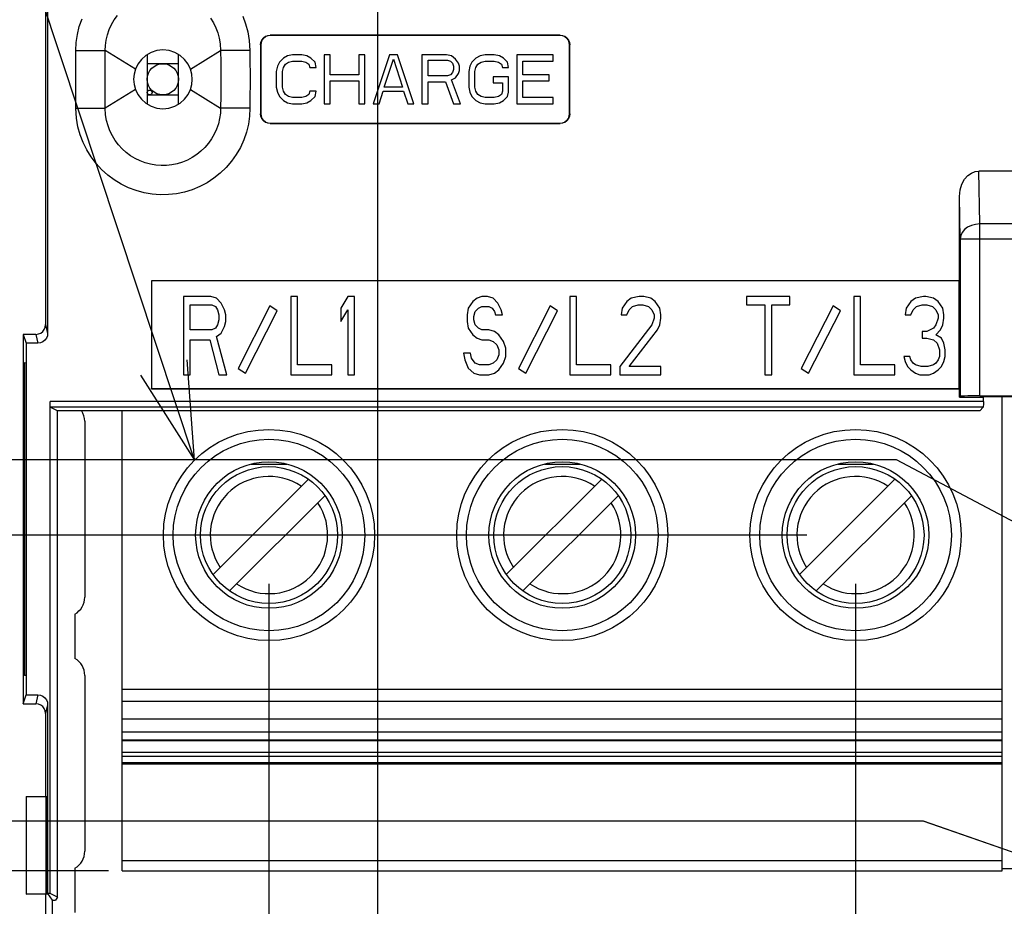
# Model space of a CAD drawing. Extents: x 30 to 410, y 34 to 287.
# Tile 52 of 66: x 259 to 279, y 178 to 197. Entities that reach past the tile are written whole.
import ezdxf

# ---------------------------------------------------------------- set-up
doc = ezdxf.new("R2010")
doc.units = 0
doc.header["$LTSCALE"] = 23.1
doc.layers.get('0').update_dxf_attribs({"linetype": 'CONTINUOUS'})
for name, color, linetype in [('ALL_AXIS', 7, 'CONTINUOUS'), ('ALL_CURVE', 7, 'CONTINUOUS'), ('ALL_DIM', 7, 'CONTINUOUS'), ('ALL_FEATURES', 7, 'CONTINUOUS'), ('ALL_NOTE', 7, 'CONTINUOUS')]:
    doc.layers.add(name, color=color, linetype=linetype)
doc.dimstyles.get("Standard").update_dxf_attribs({"dimtxt": 2.5, "dimasz": 2.5, "dimexe": 1.25, "dimexo": 0.625, "dimtad": 1, "dimcen": 2.5, "dimazin": 3, "dimtfac": 1, "dimtmove": 0, "dimatfit": 3})

# ---------------------------------------------------------------- blocks, each defined once
blk = doc.blocks.new('_OPEN')
at = {"color": 0, "linetype": 'BYBLOCK'}
for p, q in [((0, 0), (-1, 0.25)), ((-1, -0.25), (0, 0)), ((-1, 0), (0, 0))]:
    blk.add_line(p, q, dxfattribs=at)
blk = doc.blocks.new('*D8')
at = {"layer": 'ALL_DIM', "color": 2, "linetype": 'CONTINUOUS'}
for p, q in [((263.855, 185.012), (263.855, 151.345)), ((266.085, 162.496), (266.085, 151.345)), ((263.855, 152.345), (253.71, 152.345)), ((253.71, 152.345), (264.97, 152.345)), ((271.085, 152.345), (264.97, 152.345)), ((266.085, 152.345), (271.085, 152.345))]:
    blk.add_line(p, q, dxfattribs=at)
at = {"layer": 'ALL_DIM', "color": 2, "linetype": 'CONTINUOUS', "xscale": 2, "yscale": 2, "zscale": 2}
blk.add_blockref('_OPEN', (263.855, 152.345), dxfattribs=at)
at = {"layer": 'ALL_DIM', "color": 2, "linetype": 'CONTINUOUS', "xscale": 2, "yscale": 2, "zscale": 2, "rotation": 180}
blk.add_blockref('_OPEN', (266.085, 152.345), dxfattribs=at)
blk = doc.blocks.new('*D9')
at = {"layer": 'ALL_DIM', "color": 2, "linetype": 'CONTINUOUS'}
for p, q in [((282.855, 185.108), (282.855, 139.345)), ((266.085, 162.694), (266.085, 139.345)), ((266.085, 140.345), (274.47, 140.345)), ((282.855, 140.345), (274.47, 140.345))]:
    blk.add_line(p, q, dxfattribs=at)
at = {"layer": 'ALL_DIM', "color": 2, "linetype": 'CONTINUOUS', "xscale": 2, "yscale": 2, "zscale": 2, "rotation": 180}
blk.add_blockref('_OPEN', (266.085, 140.345), dxfattribs=at)
at = {"layer": 'ALL_DIM', "color": 2, "linetype": 'CONTINUOUS', "xscale": 2, "yscale": 2, "zscale": 2}
blk.add_blockref('_OPEN', (282.855, 140.345), dxfattribs=at)
blk = doc.blocks.new('*D10')
at = {"layer": 'ALL_DIM', "color": 2, "linetype": 'CONTINUOUS'}
for p, q in [((312.325, 185.012), (312.325, 145.034)), ((266.085, 161.351), (266.085, 121.345)), ((312.325, 138.965), (312.325, 131.358)), ((312.325, 125.234), (312.325, 121.345)), ((266.085, 122.345), (289.205, 122.345)), ((312.325, 122.345), (289.205, 122.345))]:
    blk.add_line(p, q, dxfattribs=at)
at = {"layer": 'ALL_DIM', "color": 2, "linetype": 'CONTINUOUS', "xscale": 2, "yscale": 2, "zscale": 2, "rotation": 180}
blk.add_blockref('_OPEN', (266.085, 122.345), dxfattribs=at)
at = {"layer": 'ALL_DIM', "color": 2, "linetype": 'CONTINUOUS', "xscale": 2, "yscale": 2, "zscale": 2}
blk.add_blockref('_OPEN', (312.325, 122.345), dxfattribs=at)
blk = doc.blocks.new('*D11')
at = {"layer": 'ALL_DIM', "color": 2, "linetype": 'CONTINUOUS'}
for p, q in [((303.229, 182.16), (303.229, 145.042)), ((266.085, 164.707), (266.085, 127.345)), ((303.229, 138.987), (303.229, 127.345)), ((266.085, 128.345), (284.657, 128.345)), ((303.229, 128.345), (284.657, 128.345))]:
    blk.add_line(p, q, dxfattribs=at)
at = {"layer": 'ALL_DIM', "color": 2, "linetype": 'CONTINUOUS', "xscale": 2, "yscale": 2, "zscale": 2, "rotation": 180}
blk.add_blockref('_OPEN', (266.085, 128.345), dxfattribs=at)
at = {"layer": 'ALL_DIM', "color": 2, "linetype": 'CONTINUOUS', "xscale": 2, "yscale": 2, "zscale": 2}
blk.add_blockref('_OPEN', (303.229, 128.345), dxfattribs=at)
blk = doc.blocks.new('*D21')
at = {"layer": 'ALL_DIM', "color": 2, "linetype": 'CONTINUOUS'}
for p, q in [((263.855, 185.012), (263.855, 145.345)), ((275.855, 185.012), (275.855, 145.345)), ((263.855, 146.345), (239.586, 146.345)), ((239.586, 146.345), (269.855, 146.345)), ((280.855, 146.345), (269.855, 146.345)), ((275.855, 146.345), (280.855, 146.345))]:
    blk.add_line(p, q, dxfattribs=at)
at = {"layer": 'ALL_DIM', "color": 2, "linetype": 'CONTINUOUS', "xscale": 2, "yscale": 2, "zscale": 2}
blk.add_blockref('_OPEN', (263.855, 146.345), dxfattribs=at)
at = {"layer": 'ALL_DIM', "color": 2, "linetype": 'CONTINUOUS', "xscale": 2, "yscale": 2, "zscale": 2, "rotation": 180}
blk.add_blockref('_OPEN', (275.855, 146.345), dxfattribs=at)
blk = doc.blocks.new('*D26')
at = {"layer": 'ALL_DIM', "color": 2, "linetype": 'CONTINUOUS'}
for p, q in [((282.855, 185.108), (282.855, 139.345)), ((296.855, 185.108), (296.855, 139.345)), ((282.855, 140.345), (277.855, 140.345)), ((277.855, 140.345), (289.855, 140.345)), ((326.355, 140.345), (289.855, 140.345)), ((296.855, 140.345), (326.355, 140.345))]:
    blk.add_line(p, q, dxfattribs=at)
at = {"layer": 'ALL_DIM', "color": 2, "linetype": 'CONTINUOUS', "xscale": 2, "yscale": 2, "zscale": 2}
blk.add_blockref('_OPEN', (282.855, 140.345), dxfattribs=at)
at = {"layer": 'ALL_DIM', "color": 2, "linetype": 'CONTINUOUS', "xscale": 2, "yscale": 2, "zscale": 2, "rotation": 180}
blk.add_blockref('_OPEN', (296.855, 140.345), dxfattribs=at)
blk = doc.blocks.new('_DOT')
at = {"color": 0, "linetype": 'BYBLOCK'}
blk.add_line((-0.25, 0), (-1, 0), dxfattribs=at)
at = {"color": 0, "linetype": 'BYBLOCK', "const_width": 0.25}
blk.add_lwpolyline([(-0.125, 0, 1), (0.125, 0, 1)], format="xyb", close=True, dxfattribs=at)
blk = doc.blocks.new('*D27')
at = {"layer": 'ALL_DIM', "color": 2, "linetype": 'CONTINUOUS'}
for p, q in [((242.085, 187.554), (242.085, 199.679)), ((242.085, 199.679), (242.085, 183.856)), ((276.689, 187.554), (241.085, 187.554)), ((279.413, 186.108), (276.689, 187.554)), ((281.855, 186.108), (279.413, 186.108)), ((242.085, 179.907), (242.085, 183.856)), ((277.246, 180.157), (241.085, 180.157)), ((242.085, 180.157), (242.085, 179.907)), ((280.023, 179.188), (277.246, 180.157)), ((283.236, 179.188), (280.023, 179.188))]:
    blk.add_line(p, q, dxfattribs=at)
at = {"layer": 'ALL_DIM', "color": 2, "linetype": 'CONTINUOUS', "xscale": 2, "yscale": 2, "zscale": 2}
for name, p, rotation in [('_OPEN', (242.085, 187.554), 270), ('_DOT', (242.085, 180.157), 90)]:
    blk.add_blockref(name, p, dxfattribs=dict(at, rotation=rotation))
blk = doc.blocks.new('*D28')
at = {"layer": 'ALL_DIM', "color": 2, "linetype": 'CONTINUOUS'}
for p, q in [((266.085, 173.74), (266.085, 247.094)), ((271.125, 232.1), (271.125, 247.094)), ((266.085, 246.094), (252.865, 246.094)), ((252.865, 246.094), (268.605, 246.094)), ((276.125, 246.094), (268.605, 246.094)), ((271.125, 246.094), (276.125, 246.094))]:
    blk.add_line(p, q, dxfattribs=at)
at = {"layer": 'ALL_DIM', "color": 2, "linetype": 'CONTINUOUS', "xscale": 2, "yscale": 2, "zscale": 2}
blk.add_blockref('_OPEN', (266.085, 246.094), dxfattribs=at)
at = {"layer": 'ALL_DIM', "color": 2, "linetype": 'CONTINUOUS', "xscale": 2, "yscale": 2, "zscale": 2, "rotation": 180}
blk.add_blockref('_OPEN', (271.125, 246.094), dxfattribs=at)
blk = doc.blocks.new('*D29')
at = {"layer": 'ALL_DIM', "color": 2, "linetype": 'CONTINUOUS'}
for p, q in [((267.365, 228.34), (235.085, 228.34)), ((236.085, 228.34), (236.085, 198.94)), ((236.085, 169.54), (236.085, 198.94)), ((261.885, 169.54), (235.085, 169.54))]:
    blk.add_line(p, q, dxfattribs=at)
at = {"layer": 'ALL_DIM', "color": 2, "linetype": 'CONTINUOUS', "xscale": 2, "yscale": 2, "zscale": 2}
for p, rotation in [((236.085, 228.34), 90), ((236.085, 169.54), 270)]:
    blk.add_blockref('_OPEN', p, dxfattribs=dict(at, rotation=rotation))
blk = doc.blocks.new('*D30')
at = {"layer": 'ALL_DIM', "color": 2, "linetype": 'CONTINUOUS'}
for p, q in [((248.085, 186.012), (248.085, 200.349)), ((248.085, 200.349), (248.085, 182.576)), ((274.855, 186.012), (247.085, 186.012)), ((248.085, 178.89), (248.085, 182.576)), ((260.575, 179.14), (247.085, 179.14)), ((248.085, 179.14), (248.085, 178.89))]:
    blk.add_line(p, q, dxfattribs=at)
at = {"layer": 'ALL_DIM', "color": 2, "linetype": 'CONTINUOUS', "xscale": 2, "yscale": 2, "zscale": 2}
for name, p, rotation in [('_OPEN', (248.085, 186.012), 270), ('_DOT', (248.085, 179.14), 90)]:
    blk.add_blockref(name, p, dxfattribs=dict(at, rotation=rotation))
blk = doc.blocks.new('*D31')
at = {"layer": 'ALL_DIM', "color": 2, "linetype": 'CONTINUOUS'}
for p, q in [((248.085, 179.14), (248.085, 179.39)), ((248.085, 179.39), (248.085, 174.34)), ((259.855, 179.14), (247.085, 179.14)), ((248.085, 162.329), (248.085, 174.34)), ((265.085, 169.54), (247.085, 169.54)), ((248.085, 169.54), (248.085, 162.329))]:
    blk.add_line(p, q, dxfattribs=at)
at = {"layer": 'ALL_DIM', "color": 2, "linetype": 'CONTINUOUS', "xscale": 2, "yscale": 2, "zscale": 2}
for name, p, rotation in [('_DOT', (248.085, 179.14), 270), ('_OPEN', (248.085, 169.54), 90)]:
    blk.add_blockref(name, p, dxfattribs=dict(at, rotation=rotation))
blk = doc.blocks.new('*D32')
at = {"layer": 'ALL_DIM', "color": 2, "linetype": 'CONTINUOUS'}
for p, q in [((242.085, 180.158), (242.085, 180.408)), ((242.085, 180.408), (242.085, 174.849)), ((245.049, 180.158), (241.085, 180.158)), ((277.241, 180.158), (248.531, 180.158)), ((280.023, 179.188), (277.241, 180.158)), ((282.673, 179.188), (280.023, 179.188)), ((242.085, 157.487), (242.085, 174.849)), ((261.885, 169.54), (241.085, 169.54)), ((242.085, 169.54), (242.085, 157.487))]:
    blk.add_line(p, q, dxfattribs=at)
at = {"layer": 'ALL_DIM', "color": 2, "linetype": 'CONTINUOUS', "xscale": 2, "yscale": 2, "zscale": 2}
for name, p, rotation in [('_DOT', (242.085, 180.158), 270), ('_OPEN', (242.085, 169.54), 90)]:
    blk.add_blockref(name, p, dxfattribs=dict(at, rotation=rotation))

msp = doc.modelspace()

# ---------------------------------------------------------------- linework, layer by layer
at = {"layer": 'ALL_AXIS', "color": 7, "linetype": 'CONTINUOUS'}
for p, q in [((261.365, 195.66), (261.365, 195.02)), ((262.005, 195.66), (261.365, 195.66)), ((262.005, 195.02), (262.005, 195.66)), ((261.365, 195.02), (262.005, 195.02)), ((260.085, 188.34), (260.085, 184.74)), ((259.885, 184.393), (259.885, 183.486)), ((260.085, 183.14), (260.085, 179.54)), ((259.885, 179.193), (259.885, 178.286))]:
    msp.add_line(p, q, dxfattribs=at)
msp.add_circle((261.685, 195.34), 0.32, dxfattribs=at)
for centre, start, end in [((259.685, 188.34), 360, 33.0176), ((259.685, 184.74), 300, 0), ((259.685, 183.14), 360, 60), ((259.685, 179.54), 300, 0)]:
    msp.add_arc(centre, 0.4, start, end, dxfattribs=at)
at = {"layer": 'ALL_CURVE', "color": 4, "linetype": 'CONTINUOUS'}
msp.add_circle((261.415, 195.07), 0.05, dxfattribs=at)
at = {"layer": 'ALL_FEATURES', "color": 7, "linetype": 'CONTINUOUS'}
for p, q in [((259.285, 217.959), (259.285, 190.32)), ((259.327, 215.743), (259.327, 190.14)), ((269.809, 196.243), (263.882, 196.243)), ((269.805, 196.24), (263.885, 196.24)), ((263.682, 196.043), (263.682, 194.636)), ((263.685, 196.04), (263.685, 194.64)), ((270.005, 194.64), (270.005, 196.04)), ((270.009, 194.636), (270.009, 196.043)), ((261.365, 195.846), (261.365, 195.66)), ((262.005, 195.66), (262.005, 195.846)), ((264.234, 195.818), (264.151, 195.776)), ((264.339, 195.84), (264.234, 195.818)), ((264.526, 195.84), (264.339, 195.84)), ((264.63, 195.818), (264.526, 195.84)), ((264.714, 195.776), (264.63, 195.818)), ((264.984, 195.84), (264.984, 194.84)), ((265.109, 195.84), (264.984, 195.84)), ((265.109, 195.435), (265.109, 195.84)), ((265.693, 195.84), (265.693, 195.435)), ((265.818, 195.84), (265.693, 195.84)), ((265.818, 194.84), (265.818, 195.84)), ((266.318, 195.84), (265.984, 194.84)), ((266.484, 195.84), (266.318, 195.84)), ((266.818, 194.84), (266.484, 195.84)), ((266.984, 195.84), (266.984, 194.84)), ((267.484, 195.84), (266.984, 195.84)), ((267.589, 195.818), (267.484, 195.84)), ((267.672, 195.754), (267.589, 195.818)), ((268.172, 195.818), (268.089, 195.776)), ((268.276, 195.84), (268.172, 195.818)), ((268.464, 195.84), (268.276, 195.84)), ((268.568, 195.818), (268.464, 195.84)), ((268.651, 195.776), (268.568, 195.818)), ((268.922, 195.84), (268.922, 194.84)), ((269.672, 195.84), (268.922, 195.84)), ((269.672, 195.712), (269.672, 195.84)), ((264.026, 195.606), (264.005, 195.499)), ((264.068, 195.691), (264.026, 195.606)), ((264.151, 195.776), (264.068, 195.691)), ((264.13, 195.499), (264.151, 195.584)), ((264.151, 195.584), (264.193, 195.648)), ((264.193, 195.648), (264.255, 195.691)), ((264.255, 195.691), (264.339, 195.712)), ((264.339, 195.712), (264.526, 195.712)), ((264.526, 195.712), (264.609, 195.691)), ((264.609, 195.691), (264.672, 195.648)), ((264.672, 195.648), (264.693, 195.584)), ((264.693, 195.584), (264.818, 195.584)), ((264.797, 195.691), (264.714, 195.776)), ((264.818, 195.584), (264.797, 195.691)), ((266.214, 195.18), (266.401, 195.754)), ((266.401, 195.754), (266.589, 195.18)), ((267.109, 195.414), (267.109, 195.733)), ((267.109, 195.733), (267.505, 195.733)), ((267.505, 195.733), (267.568, 195.712)), ((267.568, 195.712), (267.609, 195.669)), ((267.609, 195.669), (267.63, 195.606)), ((267.63, 195.606), (267.63, 195.542)), ((267.734, 195.669), (267.672, 195.754)), ((267.755, 195.606), (267.734, 195.669)), ((267.755, 195.52), (267.755, 195.606)), ((267.964, 195.606), (267.943, 195.499)), ((268.005, 195.691), (267.964, 195.606)), ((268.089, 195.776), (268.005, 195.691)), ((268.068, 195.499), (268.089, 195.584)), ((268.089, 195.584), (268.13, 195.648)), ((268.13, 195.648), (268.193, 195.691)), ((268.193, 195.691), (268.276, 195.712)), ((268.276, 195.712), (268.464, 195.712)), ((268.464, 195.712), (268.547, 195.691)), ((268.547, 195.691), (268.609, 195.648)), ((268.609, 195.648), (268.63, 195.584)), ((268.63, 195.584), (268.755, 195.584)), ((268.734, 195.691), (268.651, 195.776)), ((268.755, 195.584), (268.734, 195.691)), ((269.047, 195.435), (269.047, 195.712)), ((269.047, 195.712), (269.672, 195.712)), ((264.005, 195.499), (264.005, 195.18)), ((264.13, 195.18), (264.13, 195.499)), ((265.693, 195.435), (265.109, 195.435)), ((267.505, 195.414), (267.109, 195.414)), ((267.568, 195.435), (267.505, 195.414)), ((267.609, 195.478), (267.568, 195.435)), ((267.63, 195.542), (267.609, 195.478)), ((267.672, 195.372), (267.734, 195.457)), ((267.734, 195.457), (267.755, 195.52)), ((267.943, 195.499), (267.943, 195.18)), ((268.068, 195.18), (268.068, 195.499)), ((268.443, 195.393), (268.443, 195.265)), ((268.755, 195.393), (268.443, 195.393)), ((268.755, 195.074), (268.755, 195.393)), ((269.589, 195.435), (269.047, 195.435)), ((269.589, 195.308), (269.589, 195.435)), ((264.005, 195.18), (264.026, 195.074)), ((264.151, 195.095), (264.13, 195.18)), ((265.109, 194.84), (265.109, 195.308)), ((265.109, 195.308), (265.693, 195.308)), ((265.693, 195.308), (265.693, 194.84)), ((266.589, 195.18), (266.214, 195.18)), ((267.109, 194.84), (267.109, 195.286)), ((267.109, 195.286), (267.464, 195.286)), ((267.464, 195.286), (267.63, 194.84)), ((267.589, 195.329), (267.672, 195.372)), ((267.776, 194.84), (267.589, 195.329)), ((267.943, 195.18), (267.964, 195.074)), ((268.089, 195.095), (268.068, 195.18)), ((268.443, 195.265), (268.63, 195.265)), ((268.63, 195.265), (268.63, 195.095)), ((269.047, 194.967), (269.047, 195.308)), ((269.047, 195.308), (269.589, 195.308)), ((261.365, 195.02), (261.365, 194.833)), ((262.005, 194.833), (262.005, 195.02)), ((264.026, 195.074), (264.068, 194.989)), ((264.068, 194.989), (264.151, 194.903)), ((264.193, 195.031), (264.151, 195.095)), ((264.255, 194.989), (264.193, 195.031)), ((264.339, 194.967), (264.255, 194.989)), ((264.609, 194.989), (264.526, 194.967)), ((264.672, 195.031), (264.609, 194.989)), ((264.693, 195.095), (264.672, 195.031)), ((264.818, 195.095), (264.693, 195.095)), ((264.714, 194.903), (264.797, 194.989)), ((264.797, 194.989), (264.818, 195.095)), ((266.109, 194.84), (266.193, 195.095)), ((266.193, 195.095), (266.609, 195.095)), ((266.609, 195.095), (266.693, 194.84)), ((267.964, 195.074), (268.005, 194.989)), ((268.005, 194.989), (268.089, 194.903)), ((268.13, 195.031), (268.089, 195.095)), ((268.193, 194.989), (268.13, 195.031)), ((268.276, 194.967), (268.193, 194.989)), ((268.547, 194.989), (268.464, 194.967)), ((268.609, 195.031), (268.547, 194.989)), ((268.63, 195.095), (268.609, 195.031)), ((268.651, 194.903), (268.734, 194.989)), ((268.734, 194.989), (268.755, 195.074)), ((264.151, 194.903), (264.234, 194.861)), ((264.234, 194.861), (264.339, 194.84)), ((264.526, 194.967), (264.339, 194.967)), ((264.339, 194.84), (264.526, 194.84)), ((264.526, 194.84), (264.63, 194.861)), ((264.63, 194.861), (264.714, 194.903)), ((264.984, 194.84), (265.109, 194.84)), ((265.693, 194.84), (265.818, 194.84)), ((265.984, 194.84), (266.109, 194.84)), ((266.693, 194.84), (266.818, 194.84)), ((266.984, 194.84), (267.109, 194.84)), ((267.63, 194.84), (267.776, 194.84)), ((268.089, 194.903), (268.172, 194.861)), ((268.172, 194.861), (268.276, 194.84)), ((268.464, 194.967), (268.276, 194.967)), ((268.276, 194.84), (268.464, 194.84)), ((268.464, 194.84), (268.568, 194.861)), ((268.568, 194.861), (268.651, 194.903)), ((268.922, 194.84), (269.672, 194.84)), ((269.672, 194.967), (269.047, 194.967)), ((269.672, 194.84), (269.672, 194.967)), ((263.882, 194.436), (269.809, 194.436)), ((263.885, 194.44), (269.805, 194.44)), ((301.336, 193.46), (278.374, 193.46)), ((277.979, 191.215), (277.979, 192.939)), ((261.452, 191.215), (261.452, 189.008)), ((261.452, 191.215), (261.455, 191.212)), ((277.979, 191.215), (261.452, 191.215)), ((261.455, 191.212), (261.455, 189.012)), ((277.975, 191.212), (261.455, 191.212)), ((277.979, 191.215), (277.975, 191.212)), ((277.975, 189.012), (277.975, 191.212)), ((262.105, 190.892), (262.105, 189.292)), ((262.665, 190.892), (262.105, 190.892)), ((262.782, 190.858), (262.665, 190.892)), ((262.875, 190.755), (262.782, 190.858)), ((262.945, 190.619), (262.875, 190.755)), ((264.299, 190.892), (264.299, 189.292)), ((264.439, 190.892), (264.299, 190.892)), ((264.439, 189.496), (264.439, 190.892)), ((265.465, 190.892), (265.325, 190.653)), ((265.605, 190.892), (265.465, 190.892)), ((265.605, 189.292), (265.605, 190.892)), ((268.024, 190.789), (267.93, 190.653)), ((268.117, 190.858), (268.024, 190.789)), ((268.21, 190.892), (268.117, 190.858)), ((268.327, 190.892), (268.21, 190.892)), ((268.444, 190.858), (268.327, 190.892)), ((268.537, 190.755), (268.444, 190.858)), ((268.607, 190.619), (268.537, 190.755)), ((270.007, 190.892), (270.007, 189.292)), ((270.147, 190.892), (270.007, 190.892)), ((270.147, 189.496), (270.147, 190.892)), ((271.174, 190.789), (271.08, 190.653)), ((271.267, 190.858), (271.174, 190.789)), ((271.43, 190.892), (271.267, 190.858)), ((271.524, 190.892), (271.43, 190.892)), ((271.664, 190.858), (271.524, 190.892)), ((271.757, 190.789), (271.664, 190.858)), ((271.85, 190.653), (271.757, 190.789)), ((273.625, 190.892), (273.625, 190.721)), ((274.512, 190.892), (273.625, 190.892)), ((274.512, 190.721), (274.512, 190.892)), ((275.819, 190.892), (275.819, 189.292)), ((275.959, 190.892), (275.819, 190.892)), ((275.959, 189.496), (275.959, 190.892)), ((276.985, 190.789), (276.892, 190.653)), ((277.079, 190.858), (276.985, 190.789)), ((277.242, 190.892), (277.079, 190.858)), ((277.289, 190.892), (277.242, 190.892)), ((277.452, 190.858), (277.289, 190.892)), ((277.545, 190.789), (277.452, 190.858)), ((277.639, 190.653), (277.545, 190.789)), ((262.245, 190.211), (262.245, 190.721)), ((262.245, 190.721), (262.689, 190.721)), ((262.689, 190.721), (262.759, 190.687)), ((262.759, 190.687), (262.805, 190.619)), ((262.805, 190.619), (262.829, 190.517)), ((262.969, 190.517), (262.945, 190.619)), ((263.875, 190.701), (263.225, 189.424)), ((263.375, 189.322), (264.025, 190.599)), ((264.025, 190.599), (263.875, 190.701)), ((265.325, 190.653), (265.325, 190.381)), ((265.325, 190.381), (265.465, 190.619)), ((265.465, 190.619), (265.465, 189.292)), ((267.93, 190.653), (267.907, 190.517)), ((268.047, 190.483), (268.07, 190.585)), ((268.07, 190.585), (268.14, 190.653)), ((268.14, 190.653), (268.21, 190.687)), ((268.21, 190.687), (268.35, 190.687)), ((268.35, 190.687), (268.42, 190.653)), ((268.42, 190.653), (268.467, 190.585)), ((268.467, 190.585), (268.49, 190.517)), ((268.63, 190.517), (268.607, 190.619)), ((269.607, 190.701), (268.957, 189.424)), ((269.107, 189.322), (269.757, 190.599)), ((269.757, 190.599), (269.607, 190.701)), ((271.08, 190.653), (271.057, 190.517)), ((271.174, 190.517), (271.22, 190.619)), ((271.22, 190.619), (271.29, 190.687)), ((271.29, 190.687), (271.407, 190.721)), ((271.407, 190.721), (271.5, 190.721)), ((271.5, 190.721), (271.617, 190.687)), ((271.617, 190.687), (271.687, 190.619)), ((271.687, 190.619), (271.734, 190.517)), ((271.874, 190.517), (271.85, 190.653)), ((273.625, 190.721), (273.999, 190.721)), ((273.999, 190.721), (273.999, 189.292)), ((274.139, 189.292), (274.139, 190.721)), ((274.139, 190.721), (274.512, 190.721)), ((275.395, 190.701), (274.745, 189.424)), ((274.895, 189.322), (275.545, 190.599)), ((275.545, 190.599), (275.395, 190.701)), ((276.892, 190.653), (276.869, 190.517)), ((276.985, 190.517), (277.032, 190.619)), ((277.032, 190.619), (277.102, 190.687)), ((277.102, 190.687), (277.219, 190.721)), ((277.219, 190.721), (277.312, 190.721)), ((277.312, 190.721), (277.429, 190.687)), ((277.429, 190.687), (277.499, 190.619)), ((277.499, 190.619), (277.545, 190.517)), ((277.662, 190.517), (277.639, 190.653)), ((262.829, 190.415), (262.805, 190.313)), ((262.829, 190.517), (262.829, 190.415)), ((262.945, 190.279), (262.969, 190.381)), ((262.969, 190.381), (262.969, 190.517)), ((267.907, 190.517), (267.907, 190.381)), ((267.907, 190.381), (267.93, 190.245)), ((268.047, 190.415), (268.047, 190.483)), ((268.07, 190.313), (268.047, 190.415)), ((268.49, 190.517), (268.63, 190.517)), ((271.057, 190.517), (271.174, 190.517)), ((271.734, 190.449), (271.687, 190.313)), ((271.734, 190.517), (271.734, 190.449)), ((271.85, 190.313), (271.874, 190.449)), ((271.874, 190.449), (271.874, 190.517)), ((276.869, 190.517), (276.985, 190.517)), ((277.545, 190.449), (277.499, 190.313)), ((277.545, 190.517), (277.545, 190.449)), ((277.639, 190.313), (277.662, 190.449)), ((277.662, 190.449), (277.662, 190.517)), ((262.689, 190.211), (262.245, 190.211)), ((262.759, 190.245), (262.689, 190.211)), ((262.805, 190.313), (262.759, 190.245)), ((262.875, 190.143), (262.945, 190.279)), ((267.93, 190.245), (268.024, 190.109)), ((268.14, 190.245), (268.07, 190.313)), ((268.21, 190.211), (268.14, 190.245)), ((268.35, 190.211), (268.21, 190.211)), ((268.467, 190.177), (268.35, 190.211)), ((268.56, 190.109), (268.467, 190.177)), ((271.687, 190.313), (271.034, 189.462)), ((271.22, 189.462), (271.804, 190.211)), ((271.804, 190.211), (271.85, 190.313)), ((277.219, 190.177), (277.219, 190.041)), ((277.312, 190.177), (277.219, 190.177)), ((277.452, 190.245), (277.312, 190.177)), ((277.499, 190.313), (277.452, 190.245)), ((277.499, 190.109), (277.592, 190.211)), ((277.592, 190.211), (277.639, 190.313)), ((258.825, 190.12), (258.825, 182.559)), ((258.825, 190.12), (258.885, 189.94)), ((259.085, 190.12), (258.825, 190.12)), ((262.245, 189.292), (262.245, 190.006)), ((262.245, 190.006), (262.642, 190.006)), ((262.642, 190.006), (262.829, 189.292)), ((262.782, 190.075), (262.875, 190.143)), ((262.992, 189.292), (262.782, 190.075)), ((268.024, 190.109), (268.117, 190.041)), ((268.117, 190.041), (268.21, 190.006)), ((268.21, 190.006), (268.35, 190.006)), ((268.35, 190.006), (268.444, 189.972)), ((268.444, 189.972), (268.514, 189.904)), ((268.654, 189.972), (268.56, 190.109)), ((268.7, 189.836), (268.654, 189.972)), ((277.219, 190.041), (277.312, 190.041)), ((277.312, 190.041), (277.452, 190.006)), ((277.452, 190.006), (277.522, 189.938)), ((277.615, 190.041), (277.499, 190.109)), ((277.662, 189.938), (277.615, 190.041)), ((258.885, 189.94), (258.885, 182.74)), ((259.127, 189.94), (258.885, 189.94)), ((268.514, 189.904), (268.56, 189.802)), ((268.56, 189.802), (268.56, 189.7)), ((268.7, 189.666), (268.7, 189.836)), ((277.522, 189.938), (277.569, 189.802)), ((277.569, 189.802), (277.569, 189.666)), ((277.685, 189.802), (277.662, 189.938)), ((277.685, 189.666), (277.685, 189.802)), ((258.857, 183.138), (258.857, 189.541)), ((258.857, 189.541), (258.881, 189.54)), ((258.881, 189.54), (258.881, 183.139)), ((267.837, 189.734), (267.86, 189.598)), ((267.977, 189.734), (267.837, 189.734)), ((267.86, 189.598), (267.93, 189.428)), ((268, 189.632), (267.977, 189.734)), ((268.07, 189.53), (268, 189.632)), ((268.514, 189.598), (268.444, 189.53)), ((268.56, 189.7), (268.514, 189.598)), ((268.654, 189.53), (268.7, 189.666)), ((276.845, 189.666), (276.869, 189.564)), ((276.962, 189.666), (276.845, 189.666)), ((276.869, 189.564), (276.915, 189.462)), ((276.985, 189.598), (276.962, 189.666)), ((277.032, 189.53), (276.985, 189.598)), ((277.545, 189.598), (277.499, 189.53)), ((277.569, 189.666), (277.545, 189.598)), ((277.615, 189.462), (277.662, 189.564)), ((277.662, 189.564), (277.685, 189.666)), ((263.225, 189.424), (263.375, 189.322)), ((265.139, 189.496), (264.439, 189.496)), ((265.139, 189.292), (265.139, 189.496)), ((267.93, 189.428), (268.047, 189.326)), ((268.164, 189.496), (268.07, 189.53)), ((268.35, 189.496), (268.164, 189.496)), ((268.444, 189.53), (268.35, 189.496)), ((268.467, 189.326), (268.56, 189.394)), ((268.56, 189.394), (268.654, 189.53)), ((268.957, 189.424), (269.107, 189.322)), ((270.847, 189.496), (270.147, 189.496)), ((270.847, 189.292), (270.847, 189.496)), ((271.034, 189.462), (271.034, 189.292)), ((271.874, 189.462), (271.22, 189.462)), ((271.874, 189.292), (271.874, 189.462)), ((274.745, 189.424), (274.895, 189.322)), ((276.659, 189.496), (275.959, 189.496)), ((276.659, 189.292), (276.659, 189.496)), ((276.915, 189.462), (276.985, 189.394)), ((276.985, 189.394), (277.079, 189.326)), ((277.079, 189.496), (277.032, 189.53)), ((277.195, 189.462), (277.079, 189.496)), ((277.335, 189.462), (277.195, 189.462)), ((277.452, 189.496), (277.335, 189.462)), ((277.499, 189.53), (277.452, 189.496)), ((277.452, 189.326), (277.545, 189.394)), ((277.545, 189.394), (277.615, 189.462)), ((262.105, 189.292), (262.245, 189.292)), ((262.829, 189.292), (262.992, 189.292)), ((264.299, 189.292), (265.139, 189.292)), ((265.465, 189.292), (265.605, 189.292)), ((268.047, 189.326), (268.164, 189.292)), ((268.164, 189.292), (268.35, 189.292)), ((268.35, 189.292), (268.467, 189.326)), ((270.007, 189.292), (270.847, 189.292)), ((271.034, 189.292), (271.874, 189.292)), ((273.999, 189.292), (274.139, 189.292)), ((275.819, 189.292), (276.659, 189.292)), ((277.079, 189.326), (277.172, 189.292)), ((277.172, 189.292), (277.359, 189.292)), ((277.359, 189.292), (277.452, 189.326)), ((261.452, 189.008), (261.455, 189.012)), ((261.452, 189.008), (277.979, 189.008)), ((261.455, 189.012), (277.975, 189.012)), ((277.979, 189.008), (277.975, 189.012)), ((277.979, 188.835), (277.979, 189.008)), ((259.376, 178.676), (259.376, 188.748)), ((277.979, 188.835), (277.996, 188.853)), ((277.979, 188.835), (278.469, 188.835)), ((278.396, 188.86), (301.314, 188.86)), ((278.469, 188.835), (278.48, 188.846)), ((278.469, 188.748), (278.469, 188.835)), ((278.48, 188.846), (301.231, 188.846)), ((278.855, 179.14), (278.855, 188.846)), ((259.53, 188.556), (259.38, 188.628)), ((259.53, 178.602), (259.53, 188.556)), ((278.396, 188.556), (259.53, 188.556)), ((260.855, 179.14), (260.855, 188.556)), ((278.467, 188.628), (278.396, 188.556)), ((263.49, 187.463), (264.222, 187.463)), ((269.49, 187.463), (270.222, 187.463)), ((275.49, 187.463), (276.222, 187.463)), ((262.71, 185.206), (264.661, 187.157)), ((268.71, 185.206), (270.661, 187.157)), ((274.71, 185.206), (276.661, 187.157)), ((263.05, 184.867), (265, 186.817)), ((269.05, 184.867), (271, 186.817)), ((275.05, 184.867), (277, 186.817)), ((258.881, 183.139), (258.857, 183.138)), ((258.825, 182.559), (258.885, 182.74)), ((258.885, 182.74), (259.127, 182.74)), ((258.825, 182.559), (259.085, 182.559)), ((259.327, 182.539), (259.327, 178.676)), ((259.285, 182.359), (259.285, 180.66)), ((278.855, 182.246), (260.855, 182.246)), ((260.855, 181.818), (278.855, 181.818)), ((278.855, 181.798), (260.855, 181.798)), ((260.855, 181.565), (278.855, 181.565)), ((278.855, 181.352), (260.855, 181.352)), ((278.855, 181.338), (260.855, 181.338)), ((260.855, 181.334), (278.855, 181.334)), ((278.855, 181.325), (260.855, 181.325)), ((258.885, 180.66), (258.885, 178.66)), ((258.885, 180.66), (259.285, 180.66)), ((258.885, 180.66), (259.29, 180.653)), ((259.285, 180.66), (259.29, 180.653)), ((259.29, 180.653), (259.29, 178.667)), ((259.305, 178.66), (259.305, 180.66)), ((259.305, 180.66), (259.32, 180.66)), ((259.32, 180.66), (259.32, 178.66)), ((260.855, 179.14), (278.855, 179.14)), ((278.855, 179.188), (300.855, 179.188)), ((258.885, 178.66), (259.29, 178.667)), ((259.285, 178.66), (259.29, 178.667)), ((259.327, 178.676), (259.423, 178.54)), ((259.376, 178.676), (259.327, 178.676)), ((259.53, 178.602), (259.376, 178.676)), ((259.285, 178.66), (258.885, 178.66)), ((259.285, 178.66), (259.285, 171.74)), ((259.32, 178.66), (259.305, 178.66)), ((259.423, 178.54), (259.486, 178.54)), ((259.424, 177.046), (259.424, 178.54)), ((259.53, 178.602), (259.486, 178.54))]:
    msp.add_line(p, q, dxfattribs=at)
at = {"layer": 'ALL_FEATURES', "color": 9, "linetype": 'CONTINUOUS'}
for p, q in [((263.882, 196.243), (263.885, 196.24)), ((269.809, 196.243), (269.805, 196.24)), ((263.682, 196.043), (263.685, 196.04)), ((270.009, 196.043), (270.005, 196.04)), ((259.905, 195.93), (260.505, 195.928)), ((261.121, 195.545), (260.505, 195.928)), ((262.25, 195.545), (262.866, 195.928)), ((263.466, 195.93), (262.866, 195.928)), ((261.121, 195.134), (260.505, 194.752)), ((262.25, 195.134), (262.866, 194.752)), ((259.905, 194.749), (260.505, 194.752)), ((263.466, 194.749), (262.866, 194.752)), ((263.682, 194.636), (263.685, 194.64)), ((270.009, 194.636), (270.005, 194.64)), ((263.882, 194.436), (263.885, 194.44)), ((269.809, 194.436), (269.805, 194.44)), ((278.396, 192.379), (278.374, 193.46)), ((277.996, 192.076), (277.979, 192.939)), ((278.396, 188.86), (278.396, 192.379)), ((301.314, 192.379), (278.396, 192.379)), ((277.996, 192.076), (277.996, 188.853)), ((277.996, 192.076), (301.714, 192.076)), ((259.285, 190.32), (259.327, 190.14)), ((259.085, 190.12), (259.127, 189.94)), ((278.469, 188.748), (259.376, 188.748)), ((278.467, 188.628), (259.38, 188.628)), ((259.127, 182.74), (259.085, 182.559)), ((278.855, 182.848), (260.855, 182.848)), ((259.327, 182.539), (259.285, 182.359)), ((260.855, 182.612), (278.855, 182.612)), ((278.855, 181.975), (260.855, 181.975)), ((260.855, 181.484), (278.855, 181.484)), ((278.855, 179.342), (260.855, 179.342))]:
    msp.add_line(p, q, dxfattribs=at)
for points in [[(260.505, 195.928), (260.51, 196.035), (260.525, 196.143), (260.551, 196.252), (260.587, 196.358), (260.634, 196.46), (260.689, 196.558), (260.754, 196.649)], [(262.66, 196.59), (262.719, 196.495), (262.768, 196.394), (262.808, 196.29), (262.837, 196.182), (262.858, 196.064), (262.866, 195.928)], [(263.318, 196.633), (263.378, 196.476), (263.422, 196.313), (263.453, 196.135), (263.466, 195.93)], [(259.905, 195.93), (259.913, 196.092), (259.936, 196.255), (259.975, 196.419), (260.03, 196.579)], [(259.905, 194.749), (259.904, 194.991), (259.904, 195.218), (259.904, 195.443), (259.904, 195.678), (259.905, 195.93)], [(260.505, 194.752), (260.504, 194.992), (260.504, 195.218), (260.504, 195.443), (260.504, 195.677), (260.505, 195.928)], [(262.866, 195.928), (262.867, 195.687), (262.867, 195.461), (262.867, 195.236), (262.867, 195.002), (262.866, 194.752)], [(263.466, 195.93), (263.466, 195.688), (263.467, 195.461), (263.467, 195.236), (263.466, 195.001), (263.466, 194.749)], [(263.466, 194.749), (263.458, 194.587), (263.434, 194.424), (263.395, 194.261), (263.341, 194.1), (263.271, 193.946), (263.187, 193.8), (263.09, 193.662), (262.98, 193.534), (262.859, 193.418), (262.728, 193.314), (262.589, 193.222), (262.441, 193.144), (262.287, 193.081), (262.127, 193.032), (261.963, 192.998), (261.798, 192.98), (261.63, 192.977), (261.464, 192.99), (261.3, 193.018), (261.139, 193.062), (260.982, 193.121), (260.832, 193.194), (260.689, 193.281), (260.555, 193.381), (260.431, 193.493), (260.318, 193.617), (260.216, 193.751), (260.128, 193.894), (260.053, 194.046), (259.993, 194.203), (259.948, 194.366), (259.918, 194.544), (259.905, 194.749)], [(262.866, 194.752), (262.861, 194.644), (262.845, 194.536), (262.82, 194.427), (262.783, 194.321), (262.737, 194.219), (262.681, 194.122), (262.617, 194.03), (262.544, 193.946), (262.464, 193.868), (262.378, 193.799), (262.285, 193.738), (262.187, 193.686), (262.084, 193.644), (261.978, 193.612), (261.87, 193.589), (261.76, 193.577), (261.649, 193.575), (261.539, 193.584), (261.429, 193.603), (261.322, 193.632), (261.219, 193.671), (261.119, 193.719), (261.024, 193.777), (260.935, 193.844), (260.853, 193.918), (260.778, 194), (260.711, 194.089), (260.652, 194.185), (260.602, 194.285), (260.563, 194.389), (260.533, 194.497), (260.513, 194.616), (260.505, 194.752)], [(278.396, 192.379), (278.308, 192.371), (278.224, 192.348), (278.148, 192.312), (278.085, 192.264), (278.037, 192.207), (278.007, 192.143), (277.996, 192.076)]]:
    msp.add_lwpolyline(points, dxfattribs=at)
at = {"layer": 'ALL_FEATURES', "color": 7, "linetype": 'CONTINUOUS'}
for points in [[(263.682, 196.043), (263.689, 196.095), (263.709, 196.143), (263.74, 196.185), (263.782, 196.216), (263.83, 196.236), (263.882, 196.243)], [(263.885, 196.24), (263.834, 196.233), (263.785, 196.213), (263.744, 196.181), (263.712, 196.14), (263.692, 196.091), (263.685, 196.04)], [(270.005, 196.04), (269.999, 196.091), (269.979, 196.14), (269.947, 196.181), (269.905, 196.213), (269.857, 196.233), (269.805, 196.24)], [(269.809, 196.243), (269.861, 196.236), (269.909, 196.216), (269.95, 196.185), (269.982, 196.143), (270.002, 196.095), (270.009, 196.043)], [(262.25, 195.545), (262.199, 195.652), (262.126, 195.748), (262.035, 195.829), (261.927, 195.89), (261.81, 195.928), (261.686, 195.941), (261.562, 195.928), (261.444, 195.89), (261.336, 195.829), (261.244, 195.748), (261.172, 195.652), (261.121, 195.545)], [(261.121, 195.545), (261.094, 195.445), (261.084, 195.34), (261.094, 195.235), (261.121, 195.134)], [(262.25, 195.134), (262.277, 195.235), (262.286, 195.339), (262.277, 195.444), (262.25, 195.545)], [(261.121, 195.134), (261.172, 195.028), (261.244, 194.931), (261.335, 194.85), (261.443, 194.789), (261.561, 194.751), (261.685, 194.738), (261.808, 194.751), (261.926, 194.789), (262.035, 194.85), (262.126, 194.931), (262.199, 195.028), (262.25, 195.134)], [(263.882, 194.436), (263.83, 194.443), (263.782, 194.463), (263.74, 194.495), (263.709, 194.536), (263.689, 194.584), (263.682, 194.636)], [(263.685, 194.64), (263.692, 194.588), (263.712, 194.54), (263.744, 194.498), (263.785, 194.466), (263.834, 194.446), (263.885, 194.44)], [(269.805, 194.44), (269.857, 194.446), (269.905, 194.466), (269.947, 194.498), (269.979, 194.54), (269.999, 194.588), (270.005, 194.64)], [(270.009, 194.636), (270.002, 194.584), (269.982, 194.536), (269.95, 194.495), (269.909, 194.463), (269.861, 194.443), (269.809, 194.436)], [(277.979, 192.939), (277.992, 193.075), (278.03, 193.197), (278.086, 193.296), (278.153, 193.371), (278.225, 193.421), (278.299, 193.45), (278.374, 193.46)], [(259.085, 190.12), (259.137, 190.127), (259.185, 190.147), (259.227, 190.178), (259.259, 190.22), (259.278, 190.268), (259.285, 190.32)], [(259.327, 190.14), (259.321, 190.088), (259.301, 190.04), (259.269, 189.998), (259.227, 189.966), (259.179, 189.946), (259.127, 189.94)], [(259.38, 188.628), (259.379, 188.634), (259.378, 188.651), (259.377, 188.678), (259.376, 188.711), (259.376, 188.748)], [(278.396, 188.86), (278.308, 188.859), (278.225, 188.859), (278.149, 188.858), (278.086, 188.857), (278.038, 188.856), (278.008, 188.854), (277.996, 188.853)], [(278.469, 188.748), (278.469, 188.711), (278.469, 188.678), (278.468, 188.651), (278.468, 188.634), (278.467, 188.628)], [(259.127, 182.74), (259.179, 182.733), (259.227, 182.713), (259.269, 182.681), (259.301, 182.64), (259.321, 182.591), (259.327, 182.539)], [(259.285, 182.359), (259.278, 182.411), (259.259, 182.459), (259.227, 182.501), (259.185, 182.533), (259.137, 182.553), (259.085, 182.559)]]:
    msp.add_lwpolyline(points, dxfattribs=at)
for centre, radius in [((263.855, 186.012), 2.16), ((269.855, 186.012), 2.16), ((275.855, 186.012), 2.16), ((263.855, 186.012), 1.5), ((263.855, 186.012), 1.4), ((269.855, 186.012), 1.5), ((269.855, 186.012), 1.4), ((275.855, 186.012), 1.5), ((275.855, 186.012), 1.4)]:
    msp.add_circle(centre, radius, dxfattribs=at)
at = {"layer": 'ALL_FEATURES', "color": 9, "linetype": 'CONTINUOUS'}
for centre in [(263.855, 186.012), (269.855, 186.012), (275.855, 186.012)]:
    msp.add_circle(centre, 1.96, dxfattribs=at)
for centre, start, end in [((263.855, 186.012), 56.537, 213.463), ((269.855, 186.012), 56.537, 213.463), ((275.855, 186.012), 56.537, 213.463), ((263.855, 186.012), 236.537, 33.463), ((269.855, 186.012), 236.537, 33.463), ((275.855, 186.012), 236.537, 33.463)]:
    msp.add_arc(centre, 1.2, start, end, dxfattribs=at)
at = {"layer": 'ALL_NOTE', "color": 2, "linetype": 'CONTINUOUS'}
msp.add_line((262.333, 187.544), (248.085, 230.589), dxfattribs=at)
msp.add_lwpolyline([(261.23, 189.285), (262.333, 187.544), (262.179, 189.6)], dxfattribs=at)

# ---------------------------------------------------------------- dimensions: what is measured, and where the dimension line sits
at = {"layer": 'ALL_DIM', "color": 2, "linetype": 'CONTINUOUS'}
for base, p1, p2, angle, picture, middle in [((266.085, 246.094), (271.125, 231.1), (266.085, 172.74), 180, '*D28', (252.865, 246.094)), ((236.085, 169.54), (268.365, 228.34), (262.885, 169.54), 270, '*D29', (236.085, 194.812)), ((263.855, 152.345), (266.085, 163.496), (263.855, 186.012), 180, '*D8', (253.71, 152.345))]:
    dim = msp.add_linear_dim(base=base, p1=p1, p2=p2, angle=angle, dimstyle='Standard', dxfattribs=at)
    dim.commit()
    dim.dimension.update_dxf_attribs({"geometry": picture, "text_midpoint": middle, "dimtype": 128})
for base, p1, p2, angle, override, picture, middle in [((248.085, 186.012), (261.575, 179.14), (275.855, 186.012), 90, {"dimblk1": 'DOT', "dimsah": 1}, '*D30', (248.085, 189.341)), ((242.085, 179.188), (282.855, 186.108), (284.236, 179.188), 270, {"dimblk2": 'DOT', "dimsah": 1}, '*D27', (242.085, 188.671)), ((242.085, 179.188), (262.885, 169.54), (283.673, 179.188), 90, {"dimblk2": 'DOT', "dimsah": 1}, '*D32', (242.085, 157.487)), ((248.085, 169.54), (260.855, 179.14), (266.085, 169.54), 270, {"dimblk1": 'DOT', "dimsah": 1}, '*D31', (248.085, 162.329))]:
    dim = msp.add_linear_dim(base=base, p1=p1, p2=p2, angle=angle, dimstyle='Standard', override=override, dxfattribs=at)
    dim.commit()
    dim.dimension.update_dxf_attribs({"geometry": picture, "text_midpoint": middle, "dimtype": 128})
for base, p1, p2, picture, middle in [((275.855, 146.345), (263.855, 186.012), (275.855, 186.012), '*D21', (239.586, 146.345)), ((282.855, 140.345), (266.085, 163.694), (282.855, 186.108), '*D9', (268.966, 140.345)), ((312.325, 122.345), (266.085, 162.351), (312.325, 186.012), '*D10', (276.443, 122.345)), ((296.855, 140.345), (282.855, 186.108), (296.855, 186.108), '*D26', (298.835, 140.345)), ((303.229, 128.345), (266.085, 165.707), (303.229, 183.16), '*D11', (279.153, 128.345))]:
    dim = msp.add_linear_dim(base=base, p1=p1, p2=p2, dimstyle='Standard', dxfattribs=at)
    dim.commit()
    dim.dimension.update_dxf_attribs({"geometry": picture, "text_midpoint": middle, "dimtype": 128})

doc.saveas('drawing.dxf')
